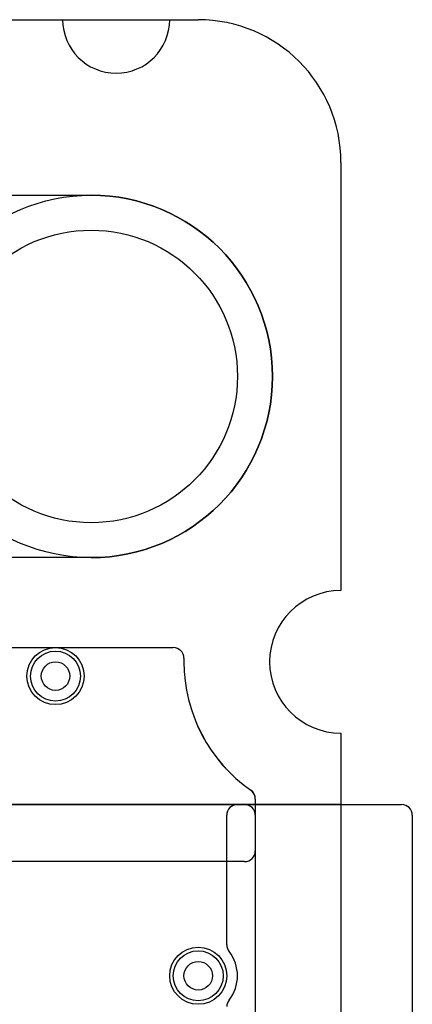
# Model space of a CAD drawing. Extents: x 0 to 20.5, y -0.5 to 20.
# Tile 25 of 25: x 17.7 to 20.5, y 13.1 to 20. Entities that reach past the tile are written whole.
import ezdxf

# ---------------------------------------------------------------- set-up
doc = ezdxf.new("R2010")
doc.units = 0
for name, color, linetype in [('Hole', 1, 'CONTINUOUS'), ('L1', 3, 'CONTINUOUS'), ('L2', 3, 'CONTINUOUS'), ('L3', 3, 'CONTINUOUS'), ('L4', 3, 'CONTINUOUS'), ('Outline', 7, 'CONTINUOUS'), ('PartsArea-A', 111, 'CONTINUOUS'), ('PartsArea-B', 111, 'CONTINUOUS'), ('Resist-A', 2, 'CONTINUOUS'), ('Resist-B', 2, 'CONTINUOUS'), ('Silk-A', 140, 'CONTINUOUS')]:
    doc.layers.add(name, color=color, linetype=linetype)

msp = doc.modelspace()

# ---------------------------------------------------------------- linework, layer by layer
at = {"layer": 'Hole'}
for centre, radius in [((18.25, 17.5), 1.025), ((18, 15.4), 0.1), ((19, 13.3), 0.1)]:
    msp.add_circle(centre, radius, dxfattribs=at)
at = {"layer": 'L1'}
for p, q in [((15.35001, 15.59996), (18.82503, 15.59996)), ((18.9, 15.52499), (18.9, 15.5)), ((15.35001, 14.5), (19.32503, 14.5)), ((19.4, 14.53823), (19.4, 14.175)), ((19.4, 14.42503), (19.4, 1.1)), ((19.325, 14.1), (15.35001, 14.1))]:
    msp.add_line(p, q, dxfattribs=at)
for centre in [(18, 15.4), (19, 13.3)]:
    msp.add_circle(centre, 0.2, dxfattribs=at)
for centre, radius, start, end in [((18.82503, 15.52499), 0.07497, 0, 90), ((20, 15.5), 1.1, 180, -125.062172), ((19.32502, 14.53825), 0.07498, -0.015283, 54.938488), ((19.32503, 14.42503), 0.07497, 0, 90), ((19.325, 14.175), 0.075, -90, 0)]:
    msp.add_arc(centre, radius, start, end, dxfattribs=at)
at = {"layer": 'L2'}
for p, q in [((1.17497, 15.6), (18.82503, 15.6)), ((18.9, 15.52503), (18.9, 15.49992)), ((19.4, 14.53825), (19.4, 1.1))]:
    msp.add_line(p, q, dxfattribs=at)
for centre in [(18, 15.4), (19, 13.3)]:
    msp.add_circle(centre, 0.2, dxfattribs=at)
for centre, radius, start, end in [((18.82503, 15.52503), 0.07497, 0, 90), ((20, 15.50034), 1.1, -179.978123, -125.061447), ((19.32503, 14.53858), 0.07498, -0.252201, 54.938488)]:
    msp.add_arc(centre, radius, start, end, dxfattribs=at)
at = {"layer": 'L3'}
for p, q in [((16.80001, 15.6), (18.82503, 15.6)), ((18.9, 15.52503), (18.9, 15.5)), ((19.4, 14.53823), (19.4, 1.1))]:
    msp.add_line(p, q, dxfattribs=at)
for centre in [(18, 15.4), (19, 13.3)]:
    msp.add_circle(centre, 0.2, dxfattribs=at)
for centre, radius, start, end in [((18.82503, 15.52503), 0.07497, 0, 90), ((20, 15.5), 1.1, 180, -125.062172), ((19.32502, 14.53826), 0.07497, 45, 54.934097), ((19.32499, 14.53823), 0.07501, 0, 45)]:
    msp.add_arc(centre, radius, start, end, dxfattribs=at)
at = {"layer": 'L4'}
for p, q in [((1.17497, 15.59996), (18.82503, 15.59996)), ((18.9, 15.52499), (18.9, 15.5)), ((19.39208, 14.57178), (19.39209, 14.57176)), ((0.67497, 14.5), (19.32503, 14.5)), ((19.4, 14.53823), (19.4, 14.175)), ((19.4, 14.42503), (19.4, 1.1)), ((19.325, 14.1), (0.675, 14.1))]:
    msp.add_line(p, q, dxfattribs=at)
for centre in [(18, 15.4), (19, 13.3)]:
    msp.add_circle(centre, 0.2, dxfattribs=at)
for centre, radius, start, end in [((18.82503, 15.52499), 0.07497, 0, 90), ((20, 15.5), 1.1, 180, -125.062172), ((19.32502, 14.53825), 0.07498, 26.565051, 54.938488), ((19.32503, 14.53823), 0.07498, 0, 26.565051), ((19.32503, 14.42503), 0.07497, 0, 90), ((19.325, 14.175), 0.075, -90, 0)]:
    msp.add_arc(centre, radius, start, end, dxfattribs=at)
at = {"layer": 'Outline'}
for p, q in [((15.05, 20), (18.05, 20)), ((18.8, 20), (19, 20)), ((20, 19), (20, 16)), ((20, 15), (20, 1))]:
    msp.add_line(p, q, dxfattribs=at)
for centre, radius, start, end in [((18.425, 20), 0.375, 180, 0), ((19, 19), 1, 0, 90), ((20, 15.5), 0.5, 90, -90)]:
    msp.add_arc(centre, radius, start, end, dxfattribs=at)
at = {"layer": 'PartsArea-A'}
for p, q in [((1, 20), (19, 20)), ((20, 19), (20, 16)), ((20, 15), (20, 14.5)), ((20, 14.5), (0, 14.5))]:
    msp.add_line(p, q, dxfattribs=at)
for centre, radius, start, end in [((19, 19), 1, 0, 90), ((20, 15.5), 0.5, 90, -90)]:
    msp.add_arc(centre, radius, start, end, dxfattribs=at)
at = {"layer": 'PartsArea-B'}
for p, q in [((1, 20), (19, 20)), ((20, 19), (20, 16)), ((20, 15), (20, 14.5)), ((20, 14.5), (0, 14.5))]:
    msp.add_line(p, q, dxfattribs=at)
for centre, radius, start, end in [((19, 19), 1, 0, 90), ((20, 15.5), 0.5, 90, -90)]:
    msp.add_arc(centre, radius, start, end, dxfattribs=at)
at = {"layer": 'Resist-A'}
for p, q in [((17, 18.77), (18.25, 18.77)), ((18.25, 16.23), (17, 16.23))]:
    msp.add_line(p, q, dxfattribs=at)
for centre, radius in [((18.25, 17.5), 1.27), ((18, 15.4), 0.175), ((19, 13.3), 0.175)]:
    msp.add_circle(centre, radius, dxfattribs=at)
msp.add_arc((18.25, 17.5), 1.27, -90, 90, dxfattribs=at)
at = {"layer": 'Resist-B'}
for p, q in [((17, 18.77), (18.25, 18.77)), ((18.25, 16.23), (17, 16.23))]:
    msp.add_line(p, q, dxfattribs=at)
for centre, radius in [((18.25, 17.5), 1.27), ((18, 15.4), 0.175), ((19, 13.3), 0.175)]:
    msp.add_circle(centre, radius, dxfattribs=at)
msp.add_arc((18.25, 17.5), 1.27, -90, 90, dxfattribs=at)
at = {"layer": 'Silk-A'}
for p, q in [((19.275, 14.5), (20.425, 14.5)), ((19.2, 13.51651), (19.2, 14.425)), ((20.5, 14.425), (20.5, -0.425))]:
    msp.add_line(p, q, dxfattribs=at)
for centre, radius, start, end in [((19.275, 14.425), 0.075, 90, 180), ((20.425, 14.425), 0.075, 0, 90), ((19.275, 13.51651), 0.075, 180, -141.783994), ((19, 13.3), 0.275, -38.213046, 38.213046), ((19.275, 13.08349), 0.075, 141.783994, 180)]:
    msp.add_arc(centre, radius, start, end, dxfattribs=at)

doc.saveas('drawing.dxf')
